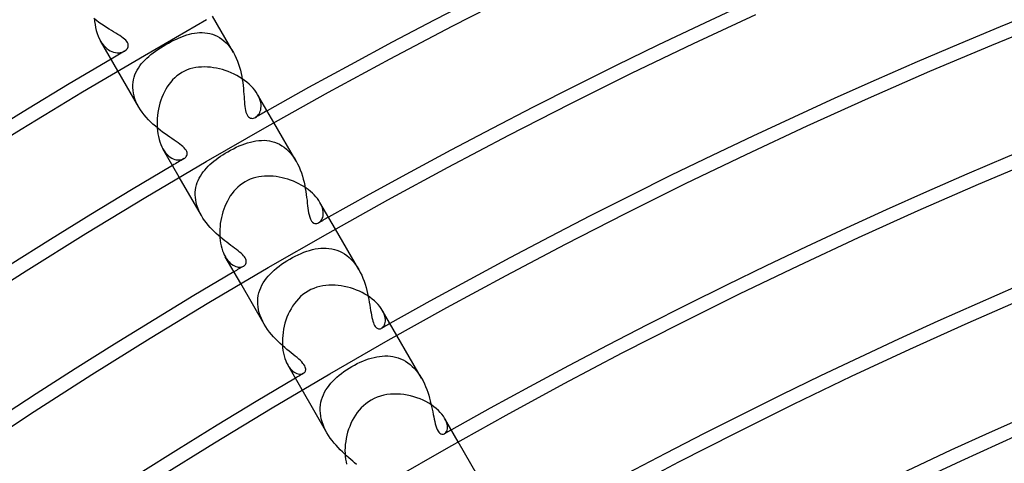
# Model space of a CAD drawing. Header units: millimetres. Extents: x -280 to 280, y -247 to 247.
# Tile 33 of 85: x -114 to -78, y 172 to 188. Entities that reach past the tile are written whole.
import ezdxf

# ---------------------------------------------------------------- set-up
doc = ezdxf.new("R2010")
doc.units = ezdxf.units.MM
doc.layers.add('HIDDEN', color=7, linetype='Continuous')
doc.layers.add('THICK', color=7, linetype='Continuous')

msp = doc.modelspace()

# ---------------------------------------------------------------- linework, layer by layer
at = {"layer": 'HIDDEN'}
for p, q in [((-110.763, 188.334), (-110.858, 188.408)), ((-110.669, 188.264), (-110.763, 188.334)), ((-110.575, 188.198), (-110.669, 188.264)), ((-105.748, 187.161), (-106.513, 188.487)), ((-110.482, 188.135), (-110.575, 188.198)), ((-110.39, 188.076), (-110.482, 188.135)), ((-110.301, 188.021), (-110.39, 188.076)), ((-110.215, 187.968), (-110.301, 188.021)), ((-110.132, 187.917), (-110.215, 187.968)), ((-110.052, 187.869), (-110.132, 187.917)), ((-109.977, 187.822), (-110.052, 187.869)), ((-107.263, 187.851), (-107.17, 187.869)), ((-107.17, 187.869), (-107.076, 187.881)), ((-107.076, 187.881), (-106.982, 187.888)), ((-106.982, 187.888), (-106.888, 187.89)), ((-106.888, 187.89), (-106.794, 187.884)), ((-106.794, 187.884), (-106.7, 187.873)), ((-106.7, 187.873), (-106.608, 187.854)), ((-110.613, 187.587), (-110.561, 187.505)), ((-110.561, 187.505), (-110.506, 187.432)), ((-109.906, 187.777), (-109.977, 187.822)), ((-109.842, 187.734), (-109.906, 187.777)), ((-109.783, 187.691), (-109.842, 187.734)), ((-109.732, 187.649), (-109.783, 187.691)), ((-109.688, 187.607), (-109.732, 187.649)), ((-109.651, 187.565), (-109.688, 187.607)), ((-109.623, 187.523), (-109.651, 187.565)), ((-109.603, 187.477), (-109.623, 187.523)), ((-108.223, 187.448), (-108.125, 187.504)), ((-108.125, 187.504), (-108.027, 187.557)), ((-108.027, 187.557), (-107.929, 187.606)), ((-107.929, 187.606), (-107.831, 187.653)), ((-107.831, 187.653), (-107.735, 187.696)), ((-107.735, 187.696), (-107.639, 187.736)), ((-107.639, 187.736), (-107.544, 187.771)), ((-107.544, 187.771), (-107.45, 187.802)), ((-107.45, 187.802), (-107.356, 187.829)), ((-107.356, 187.829), (-107.263, 187.851)), ((-106.608, 187.854), (-106.517, 187.828)), ((-106.517, 187.828), (-106.428, 187.795)), ((-106.428, 187.795), (-106.34, 187.754)), ((-106.34, 187.754), (-106.254, 187.705)), ((-106.254, 187.705), (-106.171, 187.648)), ((-106.171, 187.648), (-106.091, 187.585)), ((-106.091, 187.585), (-106.015, 187.513)), ((-106.015, 187.513), (-105.942, 187.435)), ((-110.506, 187.432), (-110.447, 187.366)), ((-110.447, 187.366), (-110.387, 187.31)), ((-110.387, 187.31), (-110.325, 187.263)), ((-110.325, 187.263), (-110.261, 187.224)), ((-110.261, 187.224), (-110.197, 187.193)), ((-110.197, 187.193), (-110.132, 187.171)), ((-110.132, 187.171), (-110.069, 187.156)), ((-110.069, 187.156), (-110.006, 187.149)), ((-110.006, 187.149), (-109.946, 187.148)), ((-109.946, 187.148), (-109.888, 187.155)), ((-109.888, 187.155), (-109.832, 187.168)), ((-109.832, 187.168), (-109.781, 187.186)), ((-109.781, 187.186), (-109.734, 187.21)), ((-109.734, 187.21), (-109.673, 187.255)), ((-109.673, 187.255), (-109.627, 187.308)), ((-109.627, 187.308), (-109.6, 187.367)), ((-109.594, 187.424), (-109.603, 187.477)), ((-109.6, 187.367), (-109.594, 187.424)), ((-108.767, 187.084), (-108.684, 187.148)), ((-108.684, 187.148), (-108.598, 187.21)), ((-108.598, 187.21), (-108.508, 187.272)), ((-108.508, 187.272), (-108.416, 187.332)), ((-108.416, 187.332), (-108.32, 187.391)), ((-108.32, 187.391), (-108.223, 187.448)), ((-105.942, 187.435), (-105.873, 187.35)), ((-105.873, 187.35), (-105.808, 187.258)), ((-105.808, 187.258), (-105.748, 187.161)), ((-105.748, 187.161), (-105.693, 187.06)), ((-109.118, 186.742), (-109.056, 186.814)), ((-109.056, 186.814), (-108.991, 186.884)), ((-108.991, 186.884), (-108.92, 186.952)), ((-108.92, 186.952), (-108.846, 187.018)), ((-108.846, 187.018), (-108.767, 187.084)), ((-105.693, 187.06), (-105.643, 186.954)), ((-105.643, 186.954), (-105.598, 186.846)), ((-105.598, 186.846), (-105.558, 186.734)), ((-109.212, 185.161), (-109.977, 186.486)), ((-109.352, 186.341), (-109.316, 186.427)), ((-109.316, 186.427), (-109.274, 186.51)), ((-109.274, 186.51), (-109.227, 186.59)), ((-109.227, 186.59), (-109.175, 186.667)), ((-109.175, 186.667), (-109.118, 186.742)), ((-105.558, 186.734), (-105.522, 186.622)), ((-105.522, 186.622), (-105.491, 186.508)), ((-105.491, 186.508), (-105.464, 186.394)), ((-109.429, 185.971), (-109.421, 186.067)), ((-109.421, 186.067), (-109.405, 186.161)), ((-109.405, 186.161), (-109.382, 186.252)), ((-109.382, 186.252), (-109.352, 186.341)), ((-105.464, 186.394), (-105.441, 186.28)), ((-105.441, 186.28), (-105.422, 186.166)), ((-105.422, 186.166), (-105.405, 186.055)), ((-105.405, 186.055), (-105.392, 185.945)), ((-109.43, 185.872), (-109.429, 185.971)), ((-109.423, 185.772), (-109.43, 185.872)), ((-109.408, 185.67), (-109.423, 185.772)), ((-105.392, 185.945), (-105.38, 185.839)), ((-105.38, 185.839), (-105.371, 185.735)), ((-105.371, 185.735), (-105.363, 185.634)), ((-109.384, 185.568), (-109.408, 185.67)), ((-109.353, 185.466), (-109.384, 185.568)), ((-109.314, 185.364), (-109.353, 185.466)), ((-109.267, 185.262), (-109.314, 185.364)), ((-105.363, 185.634), (-105.356, 185.538)), ((-105.356, 185.538), (-105.349, 185.445)), ((-105.349, 185.445), (-105.342, 185.355)), ((-105.342, 185.355), (-105.335, 185.269)), ((-104.821, 185.549), (-104.862, 185.627)), ((-104.788, 185.472), (-104.821, 185.549)), ((-104.763, 185.396), (-104.788, 185.472)), ((-104.745, 185.323), (-104.763, 185.396)), ((-109.212, 185.161), (-109.267, 185.262)), ((-109.152, 185.063), (-109.212, 185.161)), ((-109.086, 184.968), (-109.152, 185.063)), ((-105.335, 185.269), (-105.326, 185.187)), ((-105.326, 185.187), (-105.315, 185.111)), ((-105.315, 185.111), (-105.302, 185.04)), ((-105.302, 185.04), (-105.286, 184.976)), ((-105.286, 184.976), (-105.267, 184.919)), ((-104.782, 184.957), (-104.762, 185.008)), ((-104.762, 185.008), (-104.746, 185.063)), ((-104.746, 185.063), (-104.736, 185.122)), ((-104.735, 185.253), (-104.745, 185.323)), ((-104.736, 185.122), (-104.733, 185.186)), ((-104.733, 185.186), (-104.735, 185.253)), ((-109.015, 184.875), (-109.086, 184.968)), ((-108.94, 184.785), (-109.015, 184.875)), ((-108.86, 184.698), (-108.94, 184.785)), ((-108.777, 184.614), (-108.86, 184.698)), ((-108.692, 184.534), (-108.777, 184.614)), ((-105.267, 184.919), (-105.245, 184.871)), ((-105.245, 184.871), (-105.219, 184.83)), ((-105.219, 184.83), (-105.19, 184.798)), ((-105.19, 184.798), (-105.157, 184.773)), ((-105.157, 184.773), (-105.123, 184.757)), ((-105.123, 184.757), (-105.087, 184.748)), ((-105.087, 184.748), (-105.049, 184.747)), ((-105.049, 184.747), (-105.012, 184.752)), ((-105.012, 184.752), (-104.975, 184.764)), ((-104.975, 184.764), (-104.938, 184.781)), ((-104.938, 184.781), (-104.902, 184.805)), ((-104.902, 184.805), (-104.868, 184.835)), ((-104.868, 184.835), (-104.836, 184.87)), ((-104.836, 184.87), (-104.807, 184.911)), ((-104.807, 184.911), (-104.782, 184.957)), ((-108.605, 184.457), (-108.692, 184.534)), ((-108.516, 184.383), (-108.605, 184.457)), ((-108.427, 184.312), (-108.516, 184.383)), ((-108.338, 184.245), (-108.427, 184.312)), ((-103.452, 183.184), (-104.263, 184.589)), ((-108.249, 184.18), (-108.338, 184.245)), ((-108.162, 184.119), (-108.249, 184.18)), ((-108.078, 184.061), (-108.162, 184.119)), ((-107.996, 184.005), (-108.078, 184.061)), ((-107.917, 183.952), (-107.996, 184.005)), ((-107.843, 183.901), (-107.917, 183.952)), ((-107.774, 183.852), (-107.843, 183.901)), ((-105.122, 183.88), (-105.02, 183.904)), ((-105.02, 183.904), (-104.92, 183.923)), ((-104.92, 183.923), (-104.82, 183.935)), ((-104.82, 183.935), (-104.721, 183.941)), ((-104.721, 183.941), (-104.622, 183.942)), ((-104.622, 183.942), (-104.525, 183.935)), ((-104.525, 183.935), (-104.428, 183.922)), ((-104.428, 183.922), (-104.333, 183.901)), ((-104.333, 183.901), (-104.239, 183.873)), ((-108.327, 183.627), (-108.279, 183.551)), ((-108.279, 183.551), (-108.228, 183.484)), ((-107.709, 183.805), (-107.774, 183.852)), ((-107.649, 183.758), (-107.709, 183.805)), ((-107.595, 183.712), (-107.649, 183.758)), ((-107.549, 183.667), (-107.595, 183.712)), ((-107.509, 183.622), (-107.549, 183.667)), ((-107.479, 183.578), (-107.509, 183.622)), ((-107.457, 183.535), (-107.479, 183.578)), ((-107.444, 183.494), (-107.457, 183.535)), ((-105.956, 183.521), (-105.851, 183.579)), ((-105.851, 183.579), (-105.746, 183.635)), ((-105.746, 183.635), (-105.64, 183.686)), ((-105.64, 183.686), (-105.535, 183.734)), ((-105.535, 183.734), (-105.431, 183.778)), ((-105.431, 183.778), (-105.327, 183.817)), ((-105.327, 183.817), (-105.224, 183.851)), ((-105.224, 183.851), (-105.122, 183.88)), ((-104.239, 183.873), (-104.147, 183.838)), ((-104.147, 183.838), (-104.057, 183.795)), ((-104.057, 183.795), (-103.969, 183.744)), ((-103.969, 183.744), (-103.884, 183.686)), ((-103.884, 183.686), (-103.802, 183.619)), ((-103.802, 183.619), (-103.723, 183.545)), ((-103.723, 183.545), (-103.649, 183.464)), ((-108.228, 183.484), (-108.175, 183.424)), ((-108.175, 183.424), (-108.12, 183.372)), ((-108.12, 183.372), (-108.064, 183.328)), ((-108.064, 183.328), (-108.007, 183.292)), ((-108.007, 183.292), (-107.95, 183.264)), ((-107.95, 183.264), (-107.893, 183.243)), ((-107.893, 183.243), (-107.838, 183.23)), ((-107.838, 183.23), (-107.784, 183.222)), ((-107.784, 183.222), (-107.732, 183.221)), ((-107.732, 183.221), (-107.683, 183.226)), ((-107.683, 183.226), (-107.637, 183.236)), ((-107.637, 183.236), (-107.595, 183.251)), ((-107.595, 183.251), (-107.556, 183.27)), ((-107.556, 183.27), (-107.523, 183.293)), ((-107.523, 183.293), (-107.494, 183.319)), ((-107.494, 183.319), (-107.471, 183.349)), ((-107.471, 183.349), (-107.454, 183.381)), ((-107.454, 183.381), (-107.443, 183.417)), ((-107.44, 183.455), (-107.444, 183.494)), ((-107.443, 183.417), (-107.44, 183.455)), ((-106.534, 183.118), (-106.46, 183.18)), ((-106.46, 183.18), (-106.383, 183.24)), ((-106.383, 183.24), (-106.302, 183.299)), ((-106.302, 183.299), (-106.219, 183.356)), ((-106.219, 183.356), (-106.133, 183.413)), ((-106.133, 183.413), (-106.045, 183.467)), ((-106.045, 183.467), (-105.956, 183.521)), ((-103.649, 183.464), (-103.579, 183.377)), ((-103.579, 183.377), (-103.513, 183.283)), ((-103.513, 183.283), (-103.452, 183.184)), ((-103.452, 183.184), (-103.395, 183.08)), ((-106.854, 182.783), (-106.797, 182.854)), ((-106.797, 182.854), (-106.736, 182.924)), ((-106.736, 182.924), (-106.672, 182.991)), ((-106.672, 182.991), (-106.604, 183.055)), ((-106.604, 183.055), (-106.534, 183.118)), ((-103.395, 183.08), (-103.344, 182.972)), ((-103.344, 182.972), (-103.298, 182.861)), ((-103.298, 182.861), (-103.257, 182.748)), ((-106.916, 181.184), (-107.727, 182.589)), ((-107.07, 182.391), (-107.037, 182.474)), ((-107.037, 182.474), (-106.998, 182.555)), ((-106.998, 182.555), (-106.955, 182.633)), ((-106.955, 182.633), (-106.907, 182.709)), ((-106.907, 182.709), (-106.854, 182.783)), ((-103.257, 182.748), (-103.22, 182.634)), ((-103.22, 182.634), (-103.187, 182.519)), ((-103.187, 182.519), (-103.159, 182.404)), ((-107.142, 182.039), (-107.133, 182.13)), ((-107.133, 182.13), (-107.118, 182.219)), ((-107.118, 182.219), (-107.097, 182.306)), ((-107.097, 182.306), (-107.07, 182.391)), ((-103.159, 182.404), (-103.134, 182.289)), ((-103.134, 182.289), (-103.113, 182.176)), ((-103.113, 182.176), (-103.094, 182.064)), ((-107.144, 181.946), (-107.142, 182.039)), ((-107.139, 181.852), (-107.144, 181.946)), ((-107.127, 181.757), (-107.139, 181.852)), ((-107.109, 181.661), (-107.127, 181.757)), ((-103.094, 182.064), (-103.078, 181.954)), ((-103.078, 181.954), (-103.064, 181.847)), ((-103.064, 181.847), (-103.051, 181.743)), ((-103.051, 181.743), (-103.039, 181.643)), ((-107.083, 181.565), (-107.109, 181.661)), ((-107.05, 181.468), (-107.083, 181.565)), ((-107.012, 181.372), (-107.05, 181.468)), ((-106.967, 181.277), (-107.012, 181.372)), ((-103.039, 181.643), (-103.028, 181.547)), ((-103.028, 181.547), (-103.016, 181.456)), ((-103.016, 181.456), (-103.004, 181.371)), ((-103.004, 181.371), (-102.991, 181.29)), ((-102.54, 181.599), (-102.577, 181.669)), ((-102.51, 181.53), (-102.54, 181.599)), ((-102.487, 181.463), (-102.51, 181.53)), ((-102.471, 181.399), (-102.487, 181.463)), ((-102.46, 181.337), (-102.471, 181.399)), ((-106.916, 181.184), (-106.967, 181.277)), ((-106.861, 181.093), (-106.916, 181.184)), ((-106.8, 181.004), (-106.861, 181.093)), ((-102.991, 181.29), (-102.973, 181.207)), ((-102.973, 181.207), (-102.951, 181.126)), ((-102.951, 181.126), (-102.922, 181.05)), ((-102.922, 181.05), (-102.884, 180.985)), ((-102.537, 180.999), (-102.513, 181.035)), ((-102.513, 181.035), (-102.493, 181.075)), ((-102.493, 181.075), (-102.477, 181.12)), ((-102.477, 181.12), (-102.465, 181.169)), ((-102.465, 181.169), (-102.458, 181.221)), ((-102.456, 181.277), (-102.46, 181.337)), ((-102.458, 181.221), (-102.456, 181.277)), ((-106.736, 180.918), (-106.8, 181.004)), ((-106.669, 180.834), (-106.736, 180.918)), ((-106.598, 180.753), (-106.669, 180.834)), ((-106.525, 180.675), (-106.598, 180.753)), ((-106.449, 180.599), (-106.525, 180.675)), ((-102.884, 180.985), (-102.844, 180.939)), ((-102.844, 180.939), (-102.803, 180.911)), ((-102.803, 180.911), (-102.763, 180.897)), ((-102.763, 180.897), (-102.728, 180.893)), ((-102.728, 180.893), (-102.693, 180.895)), ((-102.693, 180.895), (-102.658, 180.905)), ((-102.658, 180.905), (-102.624, 180.921)), ((-102.624, 180.921), (-102.593, 180.941)), ((-102.593, 180.941), (-102.564, 180.968)), ((-102.564, 180.968), (-102.537, 180.999)), ((-101.155, 179.205), (-102.013, 180.692)), ((-106.372, 180.526), (-106.449, 180.599)), ((-106.294, 180.456), (-106.372, 180.526)), ((-106.216, 180.389), (-106.294, 180.456)), ((-106.138, 180.325), (-106.216, 180.389)), ((-106.061, 180.263), (-106.138, 180.325)), ((-105.985, 180.204), (-106.061, 180.263)), ((-105.911, 180.148), (-105.985, 180.204)), ((-105.838, 180.094), (-105.911, 180.148)), ((-105.768, 180.042), (-105.838, 180.094)), ((-105.701, 179.991), (-105.768, 180.042)), ((-105.636, 179.942), (-105.701, 179.991)), ((-105.575, 179.894), (-105.636, 179.942)), ((-102.957, 179.909), (-102.853, 179.937)), ((-102.853, 179.937), (-102.75, 179.96)), ((-102.75, 179.96), (-102.648, 179.977)), ((-102.648, 179.977), (-102.547, 179.988)), ((-102.547, 179.988), (-102.446, 179.993)), ((-102.446, 179.993), (-102.345, 179.991)), ((-102.345, 179.991), (-102.246, 179.983)), ((-102.246, 179.983), (-102.147, 179.968)), ((-102.147, 179.968), (-102.05, 179.946)), ((-102.05, 179.946), (-101.955, 179.916)), ((-106.041, 179.669), (-105.999, 179.602)), ((-105.999, 179.602), (-105.954, 179.541)), ((-105.518, 179.847), (-105.575, 179.894)), ((-105.466, 179.802), (-105.518, 179.847)), ((-105.418, 179.757), (-105.466, 179.802)), ((-105.378, 179.714), (-105.418, 179.757)), ((-105.343, 179.671), (-105.378, 179.714)), ((-105.315, 179.63), (-105.343, 179.671)), ((-105.295, 179.591), (-105.315, 179.63)), ((-105.28, 179.552), (-105.295, 179.591)), ((-103.788, 179.527), (-103.685, 179.588)), ((-103.685, 179.588), (-103.583, 179.645)), ((-103.583, 179.645), (-103.479, 179.699)), ((-103.479, 179.699), (-103.375, 179.75)), ((-103.375, 179.75), (-103.27, 179.796)), ((-103.27, 179.796), (-103.165, 179.839)), ((-103.165, 179.839), (-103.061, 179.876)), ((-103.061, 179.876), (-102.957, 179.909)), ((-101.955, 179.916), (-101.861, 179.878)), ((-101.861, 179.878), (-101.769, 179.833)), ((-101.769, 179.833), (-101.68, 179.78)), ((-101.68, 179.78), (-101.593, 179.719)), ((-101.593, 179.719), (-101.509, 179.65)), ((-101.509, 179.65), (-101.43, 179.573)), ((-101.43, 179.573), (-101.354, 179.49)), ((-105.954, 179.541), (-105.907, 179.487)), ((-105.907, 179.487), (-105.859, 179.44)), ((-105.859, 179.44), (-105.81, 179.4)), ((-105.81, 179.4), (-105.76, 179.367)), ((-105.76, 179.367), (-105.71, 179.341)), ((-105.71, 179.341), (-105.661, 179.321)), ((-105.661, 179.321), (-105.613, 179.307)), ((-105.613, 179.307), (-105.566, 179.299)), ((-105.566, 179.299), (-105.521, 179.297)), ((-105.521, 179.297), (-105.479, 179.299)), ((-105.479, 179.299), (-105.439, 179.307)), ((-105.439, 179.307), (-105.403, 179.319)), ((-105.403, 179.319), (-105.37, 179.335)), ((-105.37, 179.335), (-105.345, 179.352)), ((-105.345, 179.352), (-105.323, 179.372)), ((-105.323, 179.372), (-105.304, 179.395)), ((-105.304, 179.395), (-105.289, 179.421)), ((-105.289, 179.421), (-105.278, 179.449)), ((-105.273, 179.515), (-105.28, 179.552)), ((-105.278, 179.449), (-105.273, 179.481)), ((-105.273, 179.481), (-105.273, 179.515)), ((-104.249, 179.19), (-104.165, 179.261)), ((-104.165, 179.261), (-104.076, 179.33)), ((-104.076, 179.33), (-103.984, 179.398)), ((-103.984, 179.398), (-103.887, 179.463)), ((-103.887, 179.463), (-103.788, 179.527)), ((-101.354, 179.49), (-101.283, 179.401)), ((-101.283, 179.401), (-101.216, 179.305)), ((-101.216, 179.305), (-101.154, 179.204)), ((-101.154, 179.204), (-101.098, 179.101)), ((-104.6, 178.803), (-104.54, 178.885)), ((-104.54, 178.885), (-104.474, 178.965)), ((-104.474, 178.965), (-104.404, 179.042)), ((-104.404, 179.042), (-104.329, 179.116)), ((-104.329, 179.116), (-104.249, 179.19)), ((-101.098, 179.101), (-101.048, 178.996)), ((-101.048, 178.996), (-101.001, 178.887)), ((-101.001, 178.887), (-100.96, 178.777)), ((-104.619, 177.205), (-105.477, 178.692)), ((-104.783, 178.447), (-104.747, 178.54)), ((-104.747, 178.54), (-104.704, 178.631)), ((-104.704, 178.631), (-104.655, 178.718)), ((-104.655, 178.718), (-104.6, 178.803)), ((-100.96, 178.777), (-100.922, 178.665)), ((-100.922, 178.665), (-100.889, 178.553)), ((-100.889, 178.553), (-100.859, 178.442)), ((-104.855, 178.049), (-104.849, 178.151)), ((-104.849, 178.151), (-104.835, 178.252)), ((-104.835, 178.252), (-104.813, 178.35)), ((-104.813, 178.35), (-104.783, 178.447)), ((-100.859, 178.442), (-100.833, 178.33)), ((-100.833, 178.33), (-100.809, 178.221)), ((-100.809, 178.221), (-100.788, 178.112)), ((-104.854, 177.944), (-104.855, 178.049)), ((-104.844, 177.838), (-104.854, 177.944)), ((-104.826, 177.731), (-104.844, 177.838)), ((-100.788, 178.112), (-100.769, 178.007)), ((-100.769, 178.007), (-100.752, 177.904)), ((-100.752, 177.904), (-100.736, 177.804)), ((-100.736, 177.804), (-100.721, 177.708)), ((-104.799, 177.624), (-104.826, 177.731)), ((-104.765, 177.518), (-104.799, 177.624)), ((-104.723, 177.412), (-104.765, 177.518)), ((-104.674, 177.307), (-104.723, 177.412)), ((-100.721, 177.708), (-100.706, 177.617)), ((-100.706, 177.617), (-100.691, 177.531)), ((-100.691, 177.531), (-100.674, 177.45)), ((-100.674, 177.45), (-100.657, 177.377)), ((-100.255, 177.641), (-100.293, 177.713)), ((-100.226, 177.571), (-100.255, 177.641)), ((-100.204, 177.503), (-100.226, 177.571)), ((-100.19, 177.438), (-100.204, 177.503)), ((-100.182, 177.377), (-100.19, 177.438)), ((-104.618, 177.203), (-104.674, 177.307)), ((-104.557, 177.105), (-104.618, 177.203)), ((-104.492, 177.009), (-104.557, 177.105)), ((-100.657, 177.377), (-100.639, 177.312)), ((-100.639, 177.312), (-100.62, 177.254)), ((-100.62, 177.254), (-100.599, 177.203)), ((-100.599, 177.203), (-100.576, 177.16)), ((-100.576, 177.16), (-100.552, 177.123)), ((-100.552, 177.123), (-100.528, 177.094)), ((-100.528, 177.094), (-100.503, 177.071)), ((-100.503, 177.071), (-100.479, 177.055)), ((-100.479, 177.055), (-100.455, 177.044)), ((-100.455, 177.044), (-100.433, 177.037)), ((-100.373, 177.035), (-100.354, 177.04)), ((-100.354, 177.04), (-100.335, 177.047)), ((-100.335, 177.047), (-100.317, 177.056)), ((-100.317, 177.056), (-100.287, 177.077)), ((-100.287, 177.077), (-100.259, 177.104)), ((-100.259, 177.104), (-100.235, 177.137)), ((-100.235, 177.137), (-100.215, 177.175)), ((-100.215, 177.175), (-100.199, 177.219)), ((-100.199, 177.219), (-100.188, 177.267)), ((-100.188, 177.267), (-100.182, 177.32)), ((-100.182, 177.32), (-100.182, 177.377)), ((-104.422, 176.916), (-104.492, 177.009)), ((-104.349, 176.826), (-104.422, 176.916)), ((-104.272, 176.739), (-104.349, 176.826)), ((-104.193, 176.655), (-104.272, 176.739)), ((-100.433, 177.037), (-100.412, 177.034)), ((-100.412, 177.034), (-100.393, 177.033)), ((-100.393, 177.033), (-100.373, 177.035)), ((-98.857, 175.225), (-99.763, 176.795)), ((-104.113, 176.574), (-104.193, 176.655)), ((-104.031, 176.497), (-104.113, 176.574)), ((-103.949, 176.423), (-104.031, 176.497)), ((-103.868, 176.352), (-103.949, 176.423)), ((-103.787, 176.283), (-103.868, 176.352)), ((-103.707, 176.218), (-103.787, 176.283)), ((-103.63, 176.155), (-103.707, 176.218)), ((-103.555, 176.094), (-103.63, 176.155)), ((-103.483, 176.035), (-103.555, 176.094)), ((-103.415, 175.978), (-103.483, 176.035)), ((-103.352, 175.924), (-103.415, 175.978)), ((-100.8, 175.93), (-100.698, 175.962)), ((-100.698, 175.962), (-100.596, 175.989)), ((-100.596, 175.989), (-100.495, 176.01)), ((-100.495, 176.01), (-100.395, 176.026)), ((-100.395, 176.026), (-100.294, 176.037)), ((-100.294, 176.037), (-100.195, 176.042)), ((-100.195, 176.042), (-100.096, 176.041)), ((-100.096, 176.041), (-99.999, 176.033)), ((-99.999, 176.033), (-99.902, 176.02)), ((-99.902, 176.02), (-99.807, 175.999)), ((-99.807, 175.999), (-99.713, 175.972)), ((-99.713, 175.972), (-99.621, 175.937)), ((-103.757, 175.713), (-103.714, 175.645)), ((-103.714, 175.645), (-103.668, 175.584)), ((-103.295, 175.871), (-103.352, 175.924)), ((-103.244, 175.82), (-103.295, 175.871)), ((-103.2, 175.77), (-103.244, 175.82)), ((-103.163, 175.723), (-103.2, 175.77)), ((-103.134, 175.676), (-103.163, 175.723)), ((-103.113, 175.633), (-103.134, 175.676)), ((-103.101, 175.594), (-103.113, 175.633)), ((-101.511, 175.592), (-101.412, 175.651)), ((-101.412, 175.651), (-101.312, 175.707)), ((-101.312, 175.707), (-101.21, 175.76)), ((-101.21, 175.76), (-101.108, 175.809)), ((-101.108, 175.809), (-101.005, 175.853)), ((-101.005, 175.853), (-100.902, 175.894)), ((-100.902, 175.894), (-100.8, 175.93)), ((-99.621, 175.937), (-99.53, 175.896)), ((-99.53, 175.896), (-99.442, 175.847)), ((-99.442, 175.847), (-99.356, 175.791)), ((-99.356, 175.791), (-99.274, 175.728)), ((-99.274, 175.728), (-99.195, 175.659)), ((-99.195, 175.659), (-99.119, 175.583)), ((-103.668, 175.584), (-103.621, 175.531)), ((-103.621, 175.531), (-103.572, 175.486)), ((-103.572, 175.486), (-103.523, 175.45)), ((-103.523, 175.45), (-103.473, 175.42)), ((-103.473, 175.42), (-103.424, 175.399)), ((-103.424, 175.399), (-103.377, 175.384)), ((-103.377, 175.384), (-103.331, 175.376)), ((-103.331, 175.376), (-103.287, 175.374)), ((-103.287, 175.374), (-103.246, 175.379)), ((-103.246, 175.379), (-103.209, 175.389)), ((-103.209, 175.389), (-103.176, 175.405)), ((-103.176, 175.405), (-103.159, 175.417)), ((-103.159, 175.417), (-103.143, 175.43)), ((-103.143, 175.43), (-103.129, 175.446)), ((-103.129, 175.446), (-103.117, 175.462)), ((-103.117, 175.462), (-103.107, 175.481)), ((-103.107, 175.481), (-103.1, 175.503)), ((-103.095, 175.56), (-103.101, 175.594)), ((-103.1, 175.503), (-103.095, 175.53)), ((-103.095, 175.53), (-103.095, 175.56)), ((-102.037, 175.19), (-101.958, 175.262)), ((-101.958, 175.262), (-101.876, 175.332)), ((-101.876, 175.332), (-101.79, 175.401)), ((-101.79, 175.401), (-101.7, 175.467)), ((-101.7, 175.467), (-101.607, 175.531)), ((-101.607, 175.531), (-101.511, 175.592)), ((-99.119, 175.583), (-99.046, 175.5)), ((-99.046, 175.5), (-98.979, 175.413)), ((-98.979, 175.413), (-98.915, 175.321)), ((-98.915, 175.321), (-98.857, 175.225)), ((-102.358, 174.794), (-102.304, 174.878)), ((-102.304, 174.878), (-102.245, 174.959)), ((-102.245, 174.959), (-102.18, 175.038)), ((-102.18, 175.038), (-102.111, 175.115)), ((-102.111, 175.115), (-102.037, 175.19)), ((-98.857, 175.225), (-98.803, 175.126)), ((-98.803, 175.126), (-98.753, 175.023)), ((-98.753, 175.023), (-98.707, 174.92)), ((-98.707, 174.92), (-98.666, 174.815)), ((-102.321, 173.225), (-103.227, 174.795)), ((-102.516, 174.437), (-102.485, 174.53)), ((-102.485, 174.53), (-102.449, 174.62)), ((-102.449, 174.62), (-102.406, 174.709)), ((-102.406, 174.709), (-102.358, 174.794)), ((-98.666, 174.815), (-98.628, 174.709)), ((-98.628, 174.709), (-98.595, 174.603)), ((-98.595, 174.603), (-98.564, 174.498)), ((-102.565, 174.145), (-102.556, 174.245)), ((-102.556, 174.245), (-102.539, 174.342)), ((-102.539, 174.342), (-102.516, 174.437)), ((-98.564, 174.498), (-98.536, 174.393)), ((-98.536, 174.393), (-98.511, 174.29)), ((-98.511, 174.29), (-98.488, 174.188)), ((-98.488, 174.188), (-98.467, 174.089)), ((-102.567, 174.044), (-102.565, 174.145)), ((-102.562, 173.942), (-102.567, 174.044)), ((-102.549, 173.839), (-102.562, 173.942)), ((-102.528, 173.736), (-102.549, 173.839)), ((-98.467, 174.089), (-98.448, 173.992)), ((-98.448, 173.992), (-98.429, 173.898)), ((-98.429, 173.898), (-98.411, 173.809)), ((-98.411, 173.809), (-98.393, 173.722)), ((-102.5, 173.631), (-102.528, 173.736)), ((-102.465, 173.527), (-102.5, 173.631)), ((-102.423, 173.425), (-102.465, 173.527)), ((-98.393, 173.722), (-98.375, 173.637)), ((-98.375, 173.637), (-98.354, 173.555)), ((-98.354, 173.555), (-98.332, 173.478)), ((-98.332, 173.478), (-98.308, 173.406)), ((-97.972, 173.684), (-98.01, 173.759)), ((-97.942, 173.613), (-97.972, 173.684)), ((-97.922, 173.544), (-97.942, 173.613)), ((-97.911, 173.479), (-97.922, 173.544)), ((-97.908, 173.42), (-97.911, 173.479)), ((-102.375, 173.324), (-102.423, 173.425)), ((-102.321, 173.225), (-102.375, 173.324)), ((-102.261, 173.127), (-102.321, 173.225)), ((-102.197, 173.032), (-102.261, 173.127)), ((-98.308, 173.406), (-98.28, 173.342)), ((-98.28, 173.342), (-98.251, 173.288)), ((-98.251, 173.288), (-98.219, 173.244)), ((-98.219, 173.244), (-98.186, 173.21)), ((-98.186, 173.21), (-98.152, 173.187)), ((-98.152, 173.187), (-98.117, 173.173)), ((-98.117, 173.173), (-98.082, 173.169)), ((-98.082, 173.169), (-98.048, 173.174)), ((-98.048, 173.174), (-98.016, 173.187)), ((-98.016, 173.187), (-97.987, 173.209)), ((-97.987, 173.209), (-97.961, 173.238)), ((-97.961, 173.238), (-97.939, 173.274)), ((-97.939, 173.274), (-97.923, 173.316)), ((-97.923, 173.316), (-97.912, 173.365)), ((-97.912, 173.365), (-97.908, 173.42)), ((-102.129, 172.94), (-102.197, 173.032)), ((-102.058, 172.851), (-102.129, 172.94)), ((-101.985, 172.766), (-102.058, 172.851)), ((-101.91, 172.683), (-101.985, 172.766)), ((-96.557, 171.242), (-97.513, 172.897)), ((-101.833, 172.603), (-101.91, 172.683)), ((-101.755, 172.526), (-101.833, 172.603)), ((-101.678, 172.452), (-101.755, 172.526)), ((-101.6, 172.381), (-101.678, 172.452)), ((-101.524, 172.313), (-101.6, 172.381)), ((-101.45, 172.247), (-101.524, 172.313)), ((-101.377, 172.184), (-101.45, 172.247)), ((-101.308, 172.123), (-101.377, 172.184)), ((-101.242, 172.064), (-101.308, 172.123))]:
    msp.add_line(p, q, dxfattribs=at)
for radius, start, end in [(217, 120.377, 120.52809), (212.5, 119.46073, 119.59251), (212.5, 120.40748, 120.53926), (208, 119.4491, 119.56334), (208, 120.43665, 120.55095), (203.5, 119.43689, 119.53521), (203.5, 120.46483, 120.5631), (199, 119.42417, 119.50788)]:
    msp.add_arc((0, 0), radius, start, end, dxfattribs=at)
at = {"layer": 'THICK'}
for p, q in [((-97.732, 188.129), (-95.443, 189.3)), ((-110.836, 188.409), (-110.827, 188.293)), ((-110.827, 188.293), (-110.812, 188.18)), ((-109.007, 187.055), (-106.73, 188.364)), ((-88.895, 187.494), (-86.615, 188.558)), ((-77.969, 187.43), (-75.69, 188.361)), ((-110.812, 188.18), (-110.792, 188.07)), ((-110.792, 188.07), (-110.766, 187.964)), ((-110.766, 187.964), (-110.735, 187.861)), ((-110.735, 187.861), (-110.699, 187.763)), ((-100.007, 186.929), (-97.732, 188.129)), ((-110.699, 187.763), (-110.658, 187.672)), ((-110.658, 187.672), (-110.613, 187.587)), ((-109.977, 186.486), (-110.613, 187.587)), ((-91.163, 186.402), (-88.895, 187.494)), ((-80.237, 186.47), (-77.969, 187.43)), ((-111.268, 185.719), (-109.007, 187.055)), ((-102.267, 185.703), (-100.007, 186.929)), ((-107.634, 186.427), (-107.726, 186.369)), ((-107.538, 186.478), (-107.634, 186.427)), ((-107.439, 186.521), (-107.538, 186.478)), ((-107.336, 186.557), (-107.439, 186.521)), ((-107.232, 186.585), (-107.336, 186.557)), ((-107.126, 186.606), (-107.232, 186.585)), ((-107.019, 186.62), (-107.126, 186.606)), ((-106.911, 186.628), (-107.019, 186.62)), ((-106.803, 186.63), (-106.911, 186.628)), ((-106.694, 186.627), (-106.803, 186.63)), ((-106.587, 186.618), (-106.694, 186.627)), ((-106.478, 186.604), (-106.587, 186.618)), ((-106.369, 186.585), (-106.478, 186.604)), ((-106.26, 186.56), (-106.369, 186.585)), ((-106.151, 186.531), (-106.26, 186.56)), ((-106.042, 186.497), (-106.151, 186.531)), ((-105.934, 186.459), (-106.042, 186.497)), ((-105.828, 186.415), (-105.934, 186.459)), ((-105.723, 186.367), (-105.828, 186.415)), ((-82.493, 185.483), (-80.237, 186.47)), ((-108.042, 186.077), (-108.108, 185.992)), ((-107.971, 186.158), (-108.042, 186.077)), ((-107.895, 186.234), (-107.971, 186.158)), ((-107.813, 186.305), (-107.895, 186.234)), ((-107.726, 186.369), (-107.813, 186.305)), ((-105.622, 186.315), (-105.723, 186.367)), ((-105.523, 186.259), (-105.622, 186.315)), ((-105.428, 186.199), (-105.523, 186.259)), ((-105.337, 186.135), (-105.428, 186.199)), ((-105.251, 186.068), (-105.337, 186.135)), ((-105.17, 185.999), (-105.251, 186.068)), ((-93.417, 185.282), (-91.163, 186.402)), ((-113.513, 184.356), (-111.268, 185.719)), ((-108.275, 185.716), (-108.322, 185.617)), ((-108.224, 185.811), (-108.275, 185.716)), ((-108.169, 185.903), (-108.224, 185.811)), ((-108.108, 185.992), (-108.169, 185.903)), ((-105.095, 185.927), (-105.17, 185.999)), ((-105.027, 185.854), (-105.095, 185.927)), ((-104.965, 185.779), (-105.027, 185.854)), ((-104.91, 185.703), (-104.965, 185.779)), ((-104.862, 185.627), (-104.91, 185.703)), ((-104.512, 184.449), (-102.267, 185.703)), ((-108.403, 185.41), (-108.437, 185.303)), ((-108.364, 185.515), (-108.403, 185.41)), ((-108.322, 185.617), (-108.364, 185.515)), ((-104.263, 184.589), (-104.863, 185.627)), ((-84.736, 184.469), (-82.493, 185.483)), ((-108.491, 185.08), (-108.512, 184.966)), ((-108.466, 185.192), (-108.491, 185.08)), ((-108.437, 185.303), (-108.466, 185.192)), ((-95.658, 184.135), (-93.417, 185.282)), ((-108.537, 184.738), (-108.543, 184.624)), ((-108.543, 184.624), (-108.543, 184.511)), ((-108.527, 184.852), (-108.537, 184.738)), ((-108.512, 184.966), (-108.527, 184.852)), ((-115.74, 182.966), (-113.513, 184.356)), ((-108.543, 184.511), (-108.539, 184.398)), ((-108.539, 184.398), (-108.529, 184.288)), ((-108.529, 184.288), (-108.514, 184.181)), ((-106.741, 183.167), (-104.512, 184.449)), ((-86.968, 183.427), (-84.736, 184.469)), ((-108.514, 184.181), (-108.494, 184.077)), ((-108.494, 184.077), (-108.47, 183.977)), ((-108.47, 183.977), (-108.44, 183.881)), ((-97.884, 182.962), (-95.658, 184.135)), ((-108.44, 183.881), (-108.406, 183.79)), ((-108.406, 183.79), (-108.368, 183.705)), ((-108.368, 183.705), (-108.327, 183.627)), ((-107.727, 182.589), (-108.327, 183.627)), ((-89.186, 182.359), (-86.968, 183.427)), ((-78.458, 182.336), (-76.241, 183.275)), ((-108.955, 181.859), (-106.741, 183.167)), ((-100.096, 181.761), (-97.884, 182.962)), ((-105.226, 182.471), (-105.321, 182.421)), ((-105.128, 182.514), (-105.226, 182.471)), ((-105.027, 182.55), (-105.128, 182.514)), ((-104.924, 182.58), (-105.027, 182.55)), ((-104.819, 182.602), (-104.924, 182.58)), ((-104.713, 182.618), (-104.819, 182.602)), ((-104.606, 182.628), (-104.713, 182.618)), ((-104.499, 182.632), (-104.606, 182.628)), ((-104.391, 182.63), (-104.499, 182.632)), ((-104.284, 182.623), (-104.391, 182.63)), ((-104.177, 182.611), (-104.284, 182.623)), ((-104.07, 182.595), (-104.177, 182.611)), ((-103.964, 182.573), (-104.07, 182.595)), ((-103.859, 182.547), (-103.964, 182.573)), ((-103.755, 182.516), (-103.859, 182.547)), ((-103.652, 182.482), (-103.755, 182.516)), ((-103.551, 182.443), (-103.652, 182.482)), ((-105.658, 182.155), (-105.73, 182.075)), ((-105.581, 182.23), (-105.658, 182.155)), ((-105.499, 182.299), (-105.581, 182.23)), ((-105.412, 182.363), (-105.499, 182.299)), ((-105.321, 182.421), (-105.412, 182.363)), ((-103.452, 182.4), (-103.551, 182.443)), ((-103.356, 182.353), (-103.452, 182.4)), ((-103.262, 182.303), (-103.356, 182.353)), ((-103.172, 182.25), (-103.262, 182.303)), ((-103.086, 182.193), (-103.172, 182.25)), ((-103.004, 182.134), (-103.086, 182.193)), ((-102.925, 182.071), (-103.004, 182.134)), ((-91.391, 181.264), (-89.186, 182.359)), ((-80.664, 181.371), (-78.458, 182.336)), ((-111.153, 180.524), (-108.955, 181.859)), ((-105.916, 181.812), (-105.968, 181.718)), ((-105.859, 181.903), (-105.916, 181.812)), ((-105.797, 181.991), (-105.859, 181.903)), ((-105.73, 182.075), (-105.797, 181.991)), ((-102.852, 182.007), (-102.925, 182.071)), ((-102.785, 181.941), (-102.852, 182.007)), ((-102.724, 181.874), (-102.785, 181.941)), ((-102.669, 181.806), (-102.724, 181.874)), ((-102.62, 181.737), (-102.669, 181.806)), ((-102.577, 181.669), (-102.62, 181.737)), ((-102.293, 180.533), (-100.096, 181.761)), ((-106.097, 181.422), (-106.132, 181.319)), ((-106.059, 181.523), (-106.097, 181.422)), ((-106.016, 181.622), (-106.059, 181.523)), ((-105.968, 181.718), (-106.016, 181.622)), ((-102.013, 180.692), (-102.578, 181.669)), ((-82.858, 180.38), (-80.664, 181.371)), ((-106.187, 181.109), (-106.208, 181.002)), ((-106.162, 181.214), (-106.187, 181.109)), ((-106.132, 181.319), (-106.162, 181.214)), ((-93.583, 180.142), (-91.391, 181.264)), ((-106.245, 180.683), (-106.248, 180.577)), ((-106.237, 180.789), (-106.245, 180.683)), ((-106.225, 180.896), (-106.237, 180.789)), ((-106.208, 181.002), (-106.225, 180.896)), ((-113.335, 179.163), (-111.153, 180.524)), ((-106.248, 180.577), (-106.247, 180.472)), ((-106.247, 180.472), (-106.241, 180.369)), ((-106.241, 180.369), (-106.23, 180.268)), ((-104.476, 179.279), (-102.293, 180.533)), ((-85.04, 179.361), (-82.858, 180.38)), ((-106.23, 180.268), (-106.215, 180.17)), ((-106.215, 180.17), (-106.196, 180.075)), ((-106.196, 180.075), (-106.173, 179.985)), ((-106.173, 179.985), (-106.145, 179.898)), ((-95.761, 178.994), (-93.583, 180.142)), ((-106.145, 179.898), (-106.114, 179.816)), ((-106.114, 179.816), (-106.079, 179.74)), ((-106.079, 179.74), (-106.041, 179.669)), ((-105.477, 178.692), (-106.042, 179.669)), ((-106.643, 177.999), (-104.476, 179.279)), ((-87.209, 178.317), (-85.04, 179.361)), ((-115.499, 177.775), (-113.335, 179.163)), ((-97.925, 177.819), (-95.761, 178.994)), ((-102.804, 178.518), (-102.909, 178.472)), ((-102.696, 178.556), (-102.804, 178.518)), ((-102.587, 178.587), (-102.696, 178.556)), ((-102.476, 178.61), (-102.587, 178.587)), ((-102.364, 178.626), (-102.476, 178.61)), ((-102.251, 178.635), (-102.364, 178.626)), ((-102.138, 178.638), (-102.251, 178.635)), ((-102.025, 178.635), (-102.138, 178.638)), ((-101.911, 178.626), (-102.025, 178.635)), ((-101.798, 178.611), (-101.911, 178.626)), ((-101.684, 178.591), (-101.798, 178.611)), ((-101.571, 178.565), (-101.684, 178.591)), ((-101.459, 178.534), (-101.571, 178.565)), ((-101.349, 178.498), (-101.459, 178.534)), ((-101.24, 178.457), (-101.349, 178.498)), ((-103.365, 178.138), (-103.441, 178.053)), ((-103.284, 178.217), (-103.365, 178.138)), ((-103.198, 178.291), (-103.284, 178.217)), ((-103.106, 178.358), (-103.198, 178.291)), ((-103.01, 178.419), (-103.106, 178.358)), ((-102.909, 178.472), (-103.01, 178.419)), ((-101.134, 178.412), (-101.24, 178.457)), ((-101.032, 178.362), (-101.134, 178.412)), ((-100.933, 178.309), (-101.032, 178.362)), ((-100.838, 178.251), (-100.933, 178.309)), ((-100.748, 178.19), (-100.838, 178.251)), ((-100.663, 178.126), (-100.748, 178.19)), ((-100.584, 178.06), (-100.663, 178.126)), ((-89.365, 177.246), (-87.209, 178.317)), ((-78.835, 177.26), (-76.679, 178.203)), ((-108.794, 176.692), (-106.643, 177.999)), ((-103.637, 177.772), (-103.691, 177.671)), ((-103.577, 177.869), (-103.637, 177.772)), ((-103.512, 177.963), (-103.577, 177.869)), ((-103.441, 178.053), (-103.512, 177.963)), ((-100.512, 177.992), (-100.584, 178.06)), ((-100.447, 177.923), (-100.512, 177.992)), ((-100.388, 177.853), (-100.447, 177.923)), ((-100.337, 177.782), (-100.388, 177.853)), ((-100.293, 177.713), (-100.337, 177.782)), ((-100.075, 176.618), (-97.925, 177.819)), ((-103.784, 177.461), (-103.823, 177.352)), ((-103.74, 177.567), (-103.784, 177.461)), ((-103.691, 177.671), (-103.74, 177.567)), ((-99.763, 176.795), (-100.294, 177.713)), ((-103.886, 177.13), (-103.91, 177.017)), ((-103.858, 177.242), (-103.886, 177.13)), ((-103.823, 177.352), (-103.858, 177.242)), ((-91.509, 176.149), (-89.365, 177.246)), ((-80.979, 176.29), (-78.835, 177.26)), ((-110.929, 175.36), (-108.794, 176.692)), ((-103.942, 176.79), (-103.951, 176.677)), ((-103.929, 176.903), (-103.942, 176.79)), ((-103.91, 177.017), (-103.929, 176.903)), ((-103.951, 176.677), (-103.954, 176.566)), ((-103.954, 176.566), (-103.951, 176.456)), ((-103.951, 176.456), (-103.944, 176.348)), ((-103.944, 176.348), (-103.931, 176.242)), ((-102.21, 175.391), (-100.075, 176.618)), ((-103.931, 176.242), (-103.913, 176.141)), ((-103.913, 176.141), (-103.89, 176.044)), ((-103.89, 176.044), (-103.863, 175.952)), ((-93.639, 175.026), (-91.509, 176.149)), ((-83.112, 175.295), (-80.979, 176.29)), ((-103.863, 175.952), (-103.832, 175.866)), ((-103.832, 175.866), (-103.796, 175.786)), ((-103.796, 175.786), (-103.757, 175.713)), ((-103.227, 174.795), (-103.758, 175.713)), ((-113.048, 174.001), (-110.929, 175.36)), ((-104.33, 174.139), (-102.21, 175.391)), ((-85.232, 174.274), (-83.112, 175.295)), ((-95.755, 173.877), (-93.639, 175.026)), ((-100.479, 174.527), (-100.592, 174.478)), ((-100.362, 174.568), (-100.479, 174.527)), ((-100.243, 174.6), (-100.362, 174.568)), ((-100.122, 174.623), (-100.243, 174.6)), ((-99.999, 174.638), (-100.122, 174.623)), ((-99.876, 174.646), (-99.999, 174.638)), ((-99.753, 174.646), (-99.876, 174.646)), ((-99.629, 174.639), (-99.753, 174.646)), ((-99.506, 174.626), (-99.629, 174.639)), ((-99.384, 174.606), (-99.506, 174.626)), ((-99.263, 174.58), (-99.384, 174.606)), ((-99.143, 174.548), (-99.263, 174.58)), ((-99.026, 174.51), (-99.143, 174.548)), ((-100.98, 174.217), (-101.063, 174.138)), ((-100.892, 174.292), (-100.98, 174.217)), ((-100.8, 174.36), (-100.892, 174.292)), ((-100.702, 174.421), (-100.8, 174.36)), ((-100.592, 174.478), (-100.702, 174.421)), ((-98.912, 174.467), (-99.026, 174.51)), ((-98.8, 174.419), (-98.912, 174.467)), ((-98.694, 174.366), (-98.8, 174.419)), ((-98.591, 174.309), (-98.694, 174.366)), ((-98.494, 174.247), (-98.591, 174.309)), ((-98.402, 174.182), (-98.494, 174.247)), ((-98.317, 174.114), (-98.402, 174.182)), ((-87.34, 173.228), (-85.232, 174.274)), ((-115.15, 172.617), (-113.048, 174.001)), ((-106.434, 172.86), (-104.33, 174.139)), ((-101.277, 173.869), (-101.338, 173.771)), ((-101.211, 173.963), (-101.277, 173.869)), ((-101.14, 174.053), (-101.211, 173.963)), ((-101.063, 174.138), (-101.14, 174.053)), ((-98.24, 174.045), (-98.317, 174.114)), ((-98.17, 173.974), (-98.24, 174.045)), ((-98.109, 173.902), (-98.17, 173.974)), ((-98.055, 173.83), (-98.109, 173.902)), ((-98.01, 173.759), (-98.055, 173.83)), ((-97.857, 172.703), (-95.755, 173.877)), ((-101.488, 173.461), (-101.528, 173.353)), ((-101.443, 173.567), (-101.488, 173.461)), ((-101.393, 173.67), (-101.443, 173.567)), ((-101.338, 173.771), (-101.393, 173.67)), ((-97.513, 172.897), (-98.011, 173.759)), ((-101.592, 173.132), (-101.616, 173.02)), ((-101.562, 173.243), (-101.592, 173.132)), ((-101.528, 173.353), (-101.562, 173.243)), ((-89.434, 172.156), (-87.34, 173.228)), ((-79.101, 172.201), (-77.007, 173.148)), ((-108.523, 171.557), (-106.434, 172.86)), ((-101.649, 172.796), (-101.657, 172.686)), ((-101.635, 172.908), (-101.649, 172.796)), ((-101.616, 173.02), (-101.635, 172.908)), ((-101.657, 172.686), (-101.66, 172.576)), ((-101.66, 172.576), (-101.658, 172.469)), ((-101.658, 172.469), (-101.651, 172.364)), ((-101.651, 172.364), (-101.639, 172.262)), ((-99.944, 171.503), (-97.857, 172.703)), ((-101.639, 172.262), (-101.622, 172.164)), ((-101.622, 172.164), (-101.6, 172.072)), ((-91.516, 171.058), (-89.434, 172.156)), ((-81.184, 171.229), (-79.101, 172.201))]:
    msp.add_line(p, q, dxfattribs=at)
for radius, start, end in [(212.5, 60.53924, 119.46073), (208, 60.55092, 119.4491), (203.5, 60.56313, 119.43689), (199, 60.57585, 119.42417), (194.5, 60.58914, 119.41082), (221.5, 120.51738, 179.48264), (190, 60.60312, 119.3969), (217, 120.52809, 179.47192), (185.5, 60.61773, 119.38223), (212.5, 120.53926, 179.46075), (181, 60.63314, 119.36688), (208, 120.55095, 179.44906), (176.5, 60.64924, 119.35072), (203.5, 120.5631, 179.43686)]:
    msp.add_arc((0, 0), radius, start, end, dxfattribs=at)

doc.saveas('drawing.dxf')
